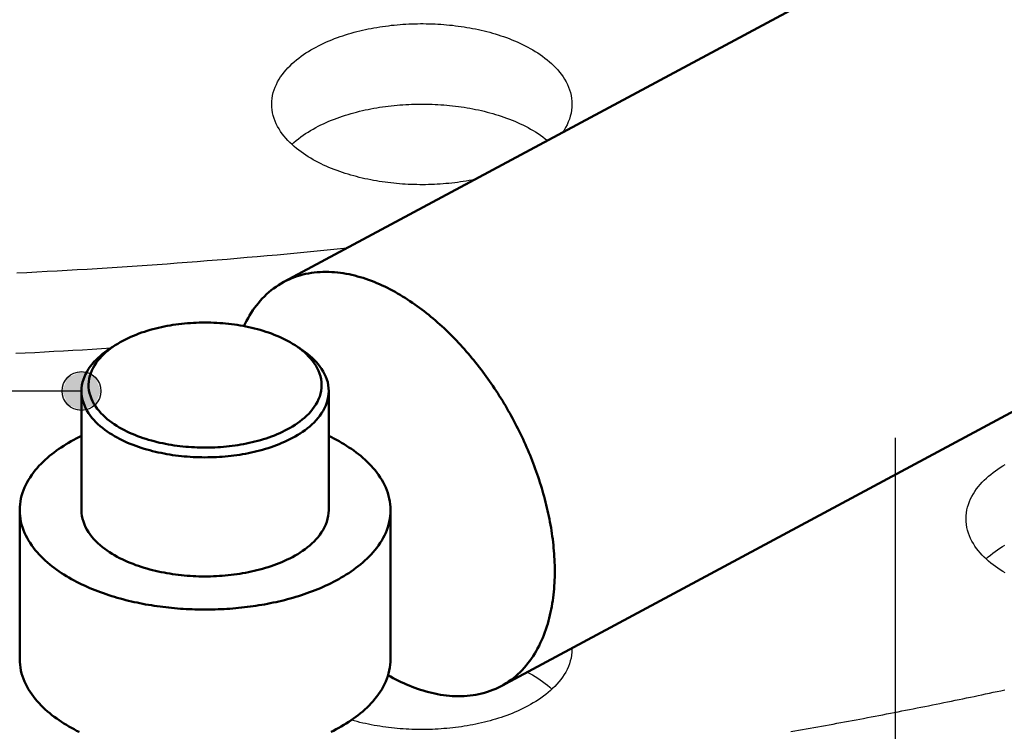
# Model space of a CAD drawing. Header units: millimetres. Extents: x 0 to 841, y 0 to 594.
# Tile 14 of 31: x 349 to 390, y 234 to 263. Entities that reach past the tile are written whole.
import ezdxf

# ---------------------------------------------------------------- set-up
doc = ezdxf.new("R2010")
doc.units = ezdxf.units.MM
doc.linetypes.add('EJE', pattern=[31, 20, -4, 3, -4])
for name, color, linetype, lineweight in [('ACH', 7, 'CONTINUOUS', 13), ('COTA', 7, 'CONTINUOUS', 25), ('EJE', 7, 'EJE', 25), ('FINA', 7, 'CONTINUOUS', 25), ('VIS', 7, 'CONTINUOUS', 50)]:
    doc.layers.add(name, color=color, linetype=linetype, lineweight=lineweight)

msp = doc.modelspace()

# ---------------------------------------------------------------- hatches: boundary and pattern name
at = {"layer": 'ACH'}
h = msp.add_hatch(color=7, dxfattribs=at)
h.dxf.hatch_style = 1
h.paths.add_polyline_path([(352.426, 247.832), (352.192, 248.397), (351.626, 248.632), (351.061, 248.397), (350.826, 247.832), (351.061, 247.266), (351.626, 247.032), (352.192, 247.266)])

# ---------------------------------------------------------------- linework, layer by layer
at = {"layer": 'COTA'}
msp.add_line((351.626, 247.832), (158.317, 247.832), dxfattribs=at)
msp.add_circle((351.626, 247.832), 0.8, dxfattribs=at)
at = {"layer": 'EJE'}
msp.add_line((385.219, 245.901), (385.219, 211.451), dxfattribs=at)
at = {"layer": 'FINA'}
for points in [[(359.981, 252.339), (394.528, 270.887)], [(359.483, 259.686), (359.487, 259.807), (359.499, 259.926), (359.519, 260.045), (359.547, 260.162), (359.581, 260.278), (359.623, 260.391), (359.672, 260.501), (359.726, 260.609), (359.785, 260.713), (359.85, 260.815), (359.92, 260.914), (359.993, 261.009), (360.071, 261.101), (360.152, 261.19), (360.236, 261.276), (360.324, 261.36), (360.413, 261.44), (360.506, 261.517), (360.6, 261.592), (360.697, 261.664), (360.795, 261.734), (360.895, 261.801), (360.997, 261.866), (361.1, 261.928), (361.205, 261.988), (361.31, 262.046), (361.417, 262.101), (361.525, 262.155), (361.634, 262.207), (361.744, 262.256), (361.854, 262.304), (361.966, 262.35), (362.078, 262.394), (362.191, 262.436), (362.304, 262.477), (362.419, 262.516), (362.533, 262.553), (362.648, 262.588), (362.764, 262.622), (362.88, 262.655), (362.996, 262.686), (363.113, 262.715), (363.231, 262.743), (363.348, 262.769), (363.466, 262.794), (363.584, 262.818), (363.703, 262.84), (363.821, 262.861), (363.94, 262.88), (364.06, 262.898), (364.179, 262.915), (364.298, 262.93), (364.418, 262.944), (364.538, 262.957), (364.658, 262.968), (364.778, 262.978), (364.898, 262.987), (365.018, 262.995), (365.139, 263.001), (365.259, 263.006), (365.38, 263.01), (365.5, 263.012), (365.621, 263.014), (365.741, 263.014), (365.862, 263.012), (365.982, 263.01), (366.103, 263.006), (366.223, 263.001), (366.343, 262.995), (366.464, 262.987), (366.584, 262.978), (366.704, 262.968), (366.824, 262.957), (366.944, 262.944), (367.063, 262.93), (367.183, 262.915), (367.302, 262.898), (367.421, 262.88), (367.54, 262.861), (367.659, 262.84), (367.778, 262.818), (367.896, 262.794), (368.014, 262.769), (368.131, 262.743), (368.249, 262.715), (368.365, 262.686), (368.482, 262.655), (368.598, 262.622), (368.714, 262.588), (368.829, 262.553), (368.943, 262.516), (369.057, 262.477), (369.171, 262.436), (369.284, 262.394), (369.396, 262.35), (369.507, 262.304), (369.618, 262.256), (369.728, 262.207), (369.837, 262.155), (369.945, 262.101), (370.052, 262.046), (370.157, 261.988), (370.262, 261.928), (370.365, 261.866), (370.467, 261.801), (370.567, 261.734), (370.665, 261.664), (370.762, 261.592), (370.856, 261.517), (370.949, 261.44), (371.038, 261.36), (371.126, 261.276), (371.21, 261.19), (371.291, 261.101), (371.368, 261.009), (371.442, 260.914), (371.512, 260.815), (371.576, 260.713), (371.636, 260.609), (371.69, 260.501), (371.739, 260.391), (371.78, 260.278), (371.815, 260.162), (371.843, 260.045), (371.863, 259.926), (371.875, 259.807), (371.879, 259.686)], [(367.865, 256.572), (367.747, 256.549), (367.629, 256.527), (367.511, 256.507), (367.392, 256.488), (367.273, 256.47), (367.154, 256.454), (367.035, 256.439), (366.916, 256.425), (366.796, 256.413), (366.677, 256.402), (366.557, 256.392), (366.437, 256.383), (366.317, 256.376), (366.197, 256.37), (366.077, 256.365), (365.957, 256.362), (365.837, 256.359), (365.717, 256.358), (365.597, 256.359), (365.477, 256.36), (365.357, 256.363), (365.236, 256.367), (365.116, 256.372), (364.997, 256.379), (364.877, 256.386), (364.757, 256.395), (364.637, 256.406), (364.518, 256.417), (364.398, 256.43), (364.279, 256.445), (364.16, 256.46), (364.041, 256.477), (363.922, 256.495), (363.804, 256.515), (363.685, 256.536), (363.567, 256.558), (363.449, 256.581), (363.332, 256.607), (363.215, 256.633), (363.098, 256.661), (362.981, 256.69), (362.865, 256.721), (362.75, 256.754), (362.634, 256.788), (362.52, 256.824), (362.406, 256.861), (362.292, 256.9), (362.179, 256.94), (362.066, 256.983), (361.955, 257.027), (361.844, 257.073), (361.733, 257.12), (361.624, 257.17), (361.516, 257.222), (361.408, 257.275), (361.302, 257.331), (361.196, 257.389), (361.092, 257.449), (360.99, 257.511), (360.888, 257.576), (360.789, 257.643), (360.691, 257.712), (360.594, 257.784), (360.5, 257.859), (360.408, 257.936), (360.319, 258.017), (360.232, 258.1), (360.148, 258.186), (360.068, 258.275), (359.991, 258.367), (359.917, 258.462), (359.848, 258.56), (359.784, 258.662), (359.724, 258.766), (359.67, 258.873), (359.622, 258.983), (359.581, 259.096), (359.546, 259.211), (359.519, 259.328), (359.499, 259.447), (359.487, 259.566), (359.483, 259.686)], [(360.31, 258.025), (360.4, 258.106), (360.492, 258.184), (360.587, 258.26), (360.683, 258.332), (360.782, 258.402), (360.882, 258.47), (360.984, 258.535), (361.087, 258.598), (361.192, 258.659), (361.297, 258.717), (361.405, 258.773), (361.513, 258.827), (361.622, 258.879), (361.732, 258.929), (361.843, 258.977), (361.954, 259.023), (362.067, 259.068), (362.18, 259.11), (362.294, 259.151), (362.408, 259.19), (362.523, 259.228), (362.639, 259.263), (362.755, 259.298), (362.871, 259.33), (362.988, 259.361), (363.105, 259.391), (363.223, 259.419), (363.341, 259.446), (363.459, 259.471), (363.577, 259.494), (363.696, 259.517), (363.815, 259.538), (363.935, 259.557), (364.054, 259.575), (364.174, 259.592), (364.294, 259.607), (364.414, 259.622), (364.534, 259.634), (364.654, 259.646), (364.775, 259.656), (364.895, 259.665), (365.016, 259.673), (365.137, 259.679), (365.258, 259.684), (365.378, 259.688), (365.499, 259.69), (365.62, 259.692), (365.741, 259.692), (365.862, 259.69), (365.983, 259.688), (366.104, 259.684), (366.224, 259.679), (366.345, 259.673), (366.466, 259.665), (366.586, 259.656), (366.707, 259.646), (366.827, 259.634), (366.947, 259.622), (367.067, 259.608), (367.187, 259.592), (367.307, 259.575), (367.427, 259.557), (367.546, 259.538), (367.665, 259.517), (367.784, 259.494), (367.902, 259.471), (368.021, 259.446), (368.139, 259.419), (368.256, 259.391), (368.373, 259.362), (368.49, 259.33), (368.607, 259.298), (368.723, 259.264), (368.838, 259.228), (368.953, 259.19), (369.067, 259.151), (369.181, 259.11), (369.294, 259.068), (369.407, 259.024), (369.518, 258.977), (369.629, 258.929), (369.739, 258.879), (369.849, 258.827), (369.957, 258.773), (370.064, 258.717), (370.17, 258.659), (370.274, 258.598), (370.378, 258.536), (370.48, 258.47), (370.58, 258.403), (370.678, 258.333), (370.775, 258.26), (370.869, 258.185)], [(371.879, 259.686), (371.875, 259.56), (371.862, 259.435), (371.84, 259.311), (371.81, 259.189), (371.772, 259.069), (371.726, 258.952), (371.674, 258.837), (371.616, 258.726), (371.551, 258.618), (371.482, 258.513)], [(368.949, 235.635), (403.496, 254.183)], [(348.961, 252.713), (349.374, 252.734), (349.788, 252.756), (350.202, 252.778), (350.616, 252.801), (351.03, 252.824), (351.443, 252.849), (351.857, 252.873), (352.271, 252.899), (352.684, 252.925), (353.098, 252.951), (353.511, 252.979), (353.925, 253.007), (354.338, 253.035), (354.751, 253.064), (355.165, 253.094), (355.578, 253.125), (355.991, 253.156), (356.404, 253.188), (356.818, 253.22), (357.231, 253.253), (357.644, 253.287), (358.057, 253.321), (358.47, 253.357), (358.882, 253.392), (359.295, 253.429), (359.708, 253.465), (360.121, 253.503), (360.533, 253.541), (360.946, 253.58), (361.358, 253.62), (361.771, 253.66), (362.183, 253.701), (362.596, 253.743)], [(371.168, 240.388), (371.167, 240.508), (371.165, 240.628), (371.161, 240.749), (371.156, 240.869), (371.15, 240.989), (371.142, 241.109), (371.133, 241.229), (371.122, 241.349), (371.11, 241.468), (371.097, 241.588), (371.083, 241.707), (371.067, 241.827), (371.05, 241.946), (371.032, 242.065), (371.013, 242.184), (370.992, 242.302), (370.971, 242.42), (370.948, 242.539), (370.924, 242.657), (370.899, 242.774), (370.873, 242.892), (370.846, 243.009), (370.818, 243.126), (370.789, 243.243), (370.759, 243.359), (370.728, 243.475), (370.696, 243.591), (370.662, 243.707), (370.628, 243.822), (370.593, 243.937), (370.557, 244.052), (370.52, 244.166), (370.482, 244.281), (370.443, 244.394), (370.403, 244.508), (370.363, 244.621), (370.321, 244.734), (370.279, 244.847), (370.235, 244.959), (370.191, 245.071), (370.146, 245.182), (370.1, 245.293), (370.053, 245.404), (370.005, 245.514), (369.957, 245.625), (369.907, 245.734), (369.857, 245.843), (369.806, 245.952), (369.754, 246.061), (369.701, 246.169), (369.647, 246.277), (369.593, 246.384), (369.538, 246.491), (369.482, 246.597), (369.425, 246.703), (369.367, 246.809), (369.309, 246.914), (369.25, 247.019), (369.19, 247.123), (369.129, 247.227), (369.067, 247.33), (369.005, 247.433), (368.942, 247.536), (368.878, 247.637), (368.813, 247.739), (368.748, 247.84), (368.681, 247.94), (368.614, 248.04), (368.547, 248.139), (368.478, 248.238), (368.409, 248.336), (368.338, 248.434), (368.267, 248.531), (368.196, 248.628), (368.123, 248.724), (368.05, 248.819), (367.976, 248.914), (367.901, 249.009), (367.826, 249.102), (367.749, 249.195), (367.672, 249.287), (367.594, 249.379), (367.516, 249.47), (367.436, 249.56), (367.356, 249.65), (367.275, 249.739), (367.193, 249.827), (367.111, 249.915), (367.027, 250.001), (366.943, 250.087), (366.858, 250.172), (366.772, 250.257), (366.686, 250.34), (366.598, 250.423), (366.51, 250.505), (366.421, 250.586), (366.331, 250.666), (366.241, 250.745), (366.149, 250.823), (366.057, 250.901), (365.964, 250.977), (365.87, 251.052), (365.776, 251.126), (365.68, 251.199), (365.584, 251.271), (365.487, 251.342), (365.389, 251.412), (365.29, 251.481), (365.19, 251.548), (365.089, 251.614), (364.988, 251.679), (364.886, 251.742), (364.783, 251.805), (364.679, 251.865), (364.574, 251.924), (364.469, 251.982), (364.362, 252.038), (364.255, 252.093), (364.147, 252.146), (364.038, 252.197), (363.929, 252.247), (363.818, 252.294), (363.707, 252.34), (363.595, 252.384), (363.482, 252.425), (363.369, 252.465), (363.254, 252.503), (363.139, 252.538), (363.024, 252.571), (362.907, 252.602), (362.79, 252.63), (362.673, 252.655), (362.555, 252.678), (362.436, 252.698), (362.317, 252.716), (362.198, 252.73), (362.078, 252.742), (361.958, 252.75), (361.838, 252.755), (361.717, 252.757), (361.597, 252.755), (361.477, 252.75), (361.357, 252.741), (361.237, 252.729), (361.118, 252.713), (360.999, 252.693), (360.881, 252.669), (360.764, 252.642), (360.648, 252.61), (360.533, 252.575), (360.42, 252.535), (360.307, 252.492), (360.197, 252.445), (360.088, 252.394), (359.981, 252.339)], [(359.981, 252.339), (359.872, 252.278), (359.765, 252.212), (359.661, 252.143), (359.559, 252.07), (359.46, 251.994), (359.364, 251.914), (359.271, 251.831), (359.181, 251.744), (359.093, 251.655), (359.009, 251.562), (358.928, 251.467), (358.85, 251.369), (358.775, 251.269), (358.703, 251.167), (358.634, 251.062), (358.569, 250.956), (358.506, 250.848), (358.446, 250.738), (358.389, 250.627), (358.335, 250.514)], [(360.443, 249.722), (360.34, 249.787), (360.236, 249.848), (360.13, 249.907), (360.022, 249.963), (359.913, 250.016), (359.803, 250.067), (359.692, 250.115), (359.58, 250.16), (359.466, 250.204), (359.352, 250.245), (359.238, 250.283), (359.122, 250.32), (359.006, 250.355), (358.889, 250.387), (358.772, 250.418), (358.654, 250.446), (358.536, 250.473), (358.417, 250.498), (358.298, 250.521), (358.179, 250.542), (358.059, 250.561), (357.939, 250.579), (357.819, 250.595), (357.699, 250.609), (357.578, 250.621), (357.457, 250.632), (357.336, 250.641), (357.215, 250.649), (357.094, 250.654), (356.973, 250.658), (356.852, 250.661), (356.731, 250.662), (356.609, 250.661), (356.488, 250.658), (356.367, 250.654), (356.246, 250.649), (356.125, 250.641), (356.004, 250.632), (355.883, 250.621), (355.763, 250.609), (355.642, 250.595), (355.522, 250.579), (355.402, 250.561), (355.283, 250.542), (355.163, 250.521), (355.044, 250.498), (354.926, 250.473), (354.807, 250.446), (354.69, 250.418), (354.572, 250.387), (354.455, 250.355), (354.339, 250.32), (354.224, 250.283), (354.109, 250.245), (353.995, 250.204), (353.882, 250.16), (353.769, 250.115), (353.658, 250.067), (353.548, 250.016), (353.439, 249.963), (353.331, 249.907), (353.225, 249.848), (353.121, 249.787), (353.018, 249.722)], [(353.018, 249.722), (352.919, 249.655), (352.821, 249.585), (352.727, 249.511), (352.634, 249.434), (352.546, 249.354), (352.46, 249.269), (352.379, 249.181), (352.302, 249.089), (352.23, 248.993), (352.164, 248.893), (352.104, 248.789), (352.051, 248.681), (352.006, 248.57), (351.97, 248.455), (351.942, 248.338), (351.925, 248.22), (351.918, 248.1), (351.921, 247.98), (351.935, 247.861), (351.958, 247.743), (351.992, 247.628), (352.033, 247.515), (352.083, 247.406), (352.141, 247.3), (352.205, 247.199), (352.275, 247.101), (352.35, 247.008), (352.43, 246.918), (352.514, 246.832), (352.601, 246.75), (352.692, 246.672), (352.786, 246.597), (352.883, 246.526), (352.981, 246.458), (353.082, 246.393), (353.185, 246.33), (353.289, 246.271), (353.395, 246.215), (353.503, 246.161), (353.611, 246.11), (353.721, 246.061), (353.832, 246.015), (353.944, 245.971), (354.056, 245.929), (354.17, 245.89), (354.284, 245.853), (354.398, 245.817), (354.514, 245.784), (354.63, 245.753), (354.746, 245.724), (354.863, 245.696), (354.98, 245.671), (355.098, 245.647), (355.216, 245.625), (355.334, 245.605), (355.453, 245.586), (355.572, 245.57), (355.691, 245.555), (355.81, 245.541), (355.93, 245.53), (356.049, 245.52), (356.169, 245.511), (356.289, 245.505), (356.409, 245.5), (356.529, 245.496), (356.649, 245.494), (356.769, 245.494), (356.889, 245.495), (357.009, 245.498), (357.129, 245.503), (357.249, 245.509), (357.369, 245.517), (357.488, 245.526), (357.608, 245.537), (357.727, 245.55), (357.846, 245.564), (357.965, 245.58), (358.084, 245.598), (358.203, 245.618), (358.321, 245.639), (358.439, 245.662), (358.556, 245.687), (358.673, 245.714), (358.79, 245.742), (358.906, 245.773), (359.021, 245.805), (359.136, 245.84), (359.251, 245.876), (359.364, 245.915), (359.477, 245.956), (359.589, 245.999), (359.7, 246.044), (359.81, 246.092), (359.919, 246.142), (360.027, 246.195), (360.134, 246.251)], [(353.018, 249.722), (352.793, 249.576)], [(352.91, 249.649), (352.89, 249.637), (352.871, 249.625), (352.851, 249.613), (352.832, 249.601), (352.813, 249.588), (352.793, 249.576)], [(360.134, 246.251), (360.24, 246.309), (360.344, 246.371), (360.447, 246.436), (360.547, 246.504), (360.645, 246.575), (360.741, 246.649), (360.834, 246.727), (360.923, 246.809), (361.009, 246.894), (361.091, 246.984), (361.168, 247.077), (361.24, 247.175), (361.306, 247.276), (361.366, 247.382), (361.418, 247.491), (361.462, 247.604), (361.497, 247.72), (361.523, 247.839), (361.538, 247.959), (361.543, 248.08), (361.538, 248.201), (361.522, 248.321), (361.496, 248.439), (361.46, 248.555), (361.416, 248.668), (361.364, 248.777), (361.304, 248.883), (361.238, 248.984), (361.165, 249.082), (361.088, 249.175), (361.006, 249.264), (360.92, 249.35), (360.83, 249.431), (360.738, 249.509), (360.642, 249.583), (360.544, 249.654), (360.443, 249.722)], [(360.443, 249.722), (360.668, 249.576)], [(360.668, 249.576), (360.649, 249.588), (360.629, 249.601), (360.61, 249.613), (360.591, 249.625), (360.571, 249.637), (360.551, 249.649)], [(348.909, 249.389), (349.303, 249.409), (349.698, 249.429), (350.092, 249.45), (350.486, 249.472), (350.881, 249.494), (351.275, 249.517), (351.669, 249.54), (352.063, 249.564), (352.457, 249.588), (352.851, 249.613)], [(352.793, 249.576), (352.692, 249.508), (352.594, 249.437), (352.497, 249.363), (352.404, 249.285), (352.313, 249.205), (352.226, 249.12), (352.142, 249.032), (352.062, 248.94), (351.987, 248.844), (351.918, 248.745), (351.854, 248.641), (351.797, 248.534), (351.747, 248.423), (351.704, 248.309), (351.671, 248.193), (351.646, 248.074), (351.631, 247.953), (351.626, 247.832)], [(361.835, 247.832), (361.83, 247.953), (361.815, 248.074), (361.791, 248.193), (361.757, 248.309), (361.715, 248.423), (361.665, 248.534), (361.607, 248.641), (361.543, 248.745), (361.474, 248.844), (361.399, 248.94), (361.319, 249.032), (361.236, 249.12), (361.148, 249.205), (361.058, 249.285), (360.964, 249.363), (360.868, 249.437), (360.769, 249.508), (360.668, 249.576)], [(351.626, 247.832), (351.631, 247.711), (351.646, 247.591), (351.67, 247.472), (351.704, 247.356), (351.745, 247.243), (351.795, 247.133), (351.852, 247.026), (351.915, 246.923), (351.984, 246.824), (352.058, 246.728), (352.137, 246.637), (352.22, 246.549), (352.307, 246.464), (352.397, 246.384), (352.49, 246.306), (352.585, 246.232), (352.683, 246.162), (352.784, 246.094), (352.886, 246.029), (352.99, 245.967), (353.095, 245.908), (353.202, 245.851), (353.31, 245.798), (353.419, 245.746), (353.53, 245.697), (353.641, 245.65), (353.754, 245.605), (353.867, 245.563), (353.981, 245.523), (354.096, 245.484), (354.211, 245.448), (354.327, 245.414), (354.443, 245.382), (354.56, 245.351), (354.678, 245.322), (354.796, 245.296), (354.914, 245.271), (355.033, 245.247), (355.152, 245.226), (355.271, 245.206), (355.39, 245.187), (355.51, 245.171), (355.63, 245.156), (355.75, 245.142), (355.871, 245.13), (355.991, 245.12), (356.112, 245.111), (356.232, 245.104), (356.353, 245.099), (356.474, 245.095), (356.595, 245.092), (356.716, 245.091), (356.837, 245.092), (356.957, 245.094), (357.078, 245.097), (357.199, 245.103), (357.32, 245.109), (357.44, 245.118), (357.561, 245.128), (357.681, 245.139), (357.802, 245.152), (357.922, 245.167), (358.041, 245.183), (358.161, 245.201), (358.28, 245.22), (358.399, 245.242), (358.518, 245.265), (358.636, 245.289), (358.754, 245.316), (358.872, 245.344), (358.989, 245.374), (359.106, 245.406), (359.222, 245.44), (359.337, 245.475), (359.452, 245.513), (359.566, 245.553), (359.68, 245.595), (359.792, 245.639), (359.904, 245.685), (360.015, 245.734), (360.124, 245.785), (360.233, 245.838), (360.34, 245.894)], [(351.626, 247.832), (351.626, 242.91)], [(360.34, 245.894), (360.447, 245.953), (360.553, 246.015), (360.656, 246.08), (360.758, 246.148), (360.858, 246.219), (360.955, 246.293), (361.049, 246.371), (361.141, 246.452), (361.229, 246.537), (361.314, 246.625), (361.394, 246.717), (361.47, 246.813), (361.54, 246.913), (361.605, 247.017), (361.662, 247.125), (361.713, 247.236), (361.756, 247.351), (361.79, 247.468), (361.815, 247.588), (361.83, 247.709), (361.835, 247.832)], [(361.835, 247.832), (361.835, 242.91)], [(351.626, 245.974), (351.518, 245.921), (351.411, 245.867), (351.305, 245.811), (351.2, 245.753), (351.096, 245.693), (350.993, 245.632), (350.891, 245.569), (350.79, 245.504), (350.691, 245.436), (350.592, 245.367), (350.496, 245.296), (350.401, 245.223), (350.307, 245.147), (350.216, 245.07), (350.126, 244.99), (350.039, 244.908), (349.954, 244.823), (349.871, 244.736), (349.791, 244.647), (349.714, 244.555), (349.64, 244.461), (349.569, 244.364), (349.501, 244.264), (349.438, 244.162), (349.379, 244.058), (349.324, 243.951), (349.274, 243.842), (349.228, 243.731), (349.188, 243.618), (349.154, 243.503), (349.126, 243.386), (349.103, 243.269), (349.087, 243.15), (349.077, 243.03), (349.074, 242.91)], [(364.387, 242.91), (364.384, 243.03), (364.374, 243.15), (364.358, 243.269), (364.336, 243.386), (364.307, 243.503), (364.273, 243.618), (364.233, 243.731), (364.188, 243.842), (364.138, 243.951), (364.083, 244.058), (364.023, 244.162), (363.96, 244.264), (363.893, 244.364), (363.822, 244.461), (363.748, 244.555), (363.67, 244.647), (363.59, 244.736), (363.508, 244.823), (363.422, 244.908), (363.335, 244.99), (363.245, 245.07), (363.154, 245.147), (363.061, 245.223), (362.965, 245.296), (362.869, 245.367), (362.771, 245.436), (362.671, 245.504), (362.57, 245.569), (362.468, 245.632), (362.365, 245.693), (362.261, 245.753), (362.156, 245.811), (362.05, 245.867), (361.943, 245.921), (361.835, 245.974)], [(388.15, 242.556), (388.154, 242.676), (388.166, 242.796), (388.186, 242.915), (388.214, 243.032), (388.249, 243.147), (388.291, 243.26), (388.339, 243.371), (388.393, 243.479), (388.453, 243.583), (388.518, 243.685), (388.587, 243.783), (388.661, 243.879), (388.739, 243.971), (388.82, 244.06), (388.904, 244.146), (388.991, 244.229), (389.081, 244.31), (389.173, 244.387), (389.268, 244.462), (389.364, 244.534), (389.463, 244.604), (389.563, 244.671), (389.665, 244.735), (389.768, 244.798)], [(349.074, 242.91), (349.077, 242.79), (349.087, 242.67), (349.103, 242.55), (349.126, 242.432), (349.155, 242.315), (349.189, 242.2), (349.229, 242.086), (349.275, 241.975), (349.325, 241.866), (349.381, 241.759), (349.44, 241.654), (349.504, 241.552), (349.572, 241.452), (349.643, 241.355), (349.717, 241.261), (349.795, 241.169), (349.876, 241.079), (349.959, 240.992), (350.044, 240.907), (350.132, 240.825), (350.222, 240.745), (350.314, 240.667), (350.408, 240.592), (350.504, 240.518), (350.601, 240.447), (350.699, 240.378), (350.799, 240.311), (350.9, 240.245), (351.003, 240.182), (351.106, 240.121), (351.211, 240.061), (351.317, 240.003), (351.423, 239.947), (351.531, 239.893), (351.639, 239.84), (351.748, 239.789), (351.858, 239.739), (351.968, 239.691), (352.079, 239.645), (352.191, 239.6), (352.303, 239.556), (352.416, 239.514), (352.529, 239.473), (352.643, 239.434), (352.757, 239.396), (352.872, 239.359), (352.987, 239.324), (353.103, 239.29), (353.219, 239.257), (353.335, 239.226), (353.451, 239.195), (353.568, 239.166), (353.685, 239.138), (353.803, 239.112), (353.92, 239.086), (354.038, 239.062), (354.157, 239.039), (354.275, 239.016), (354.393, 238.995), (354.512, 238.976), (354.631, 238.957), (354.75, 238.939), (354.87, 238.923), (354.989, 238.907), (355.109, 238.893), (355.228, 238.879), (355.348, 238.867), (355.468, 238.856), (355.588, 238.845), (355.708, 238.836), (355.828, 238.828), (355.948, 238.821), (356.069, 238.815), (356.189, 238.81), (356.309, 238.806), (356.43, 238.802), (356.55, 238.8), (356.67, 238.799), (356.791, 238.799), (356.911, 238.8), (357.032, 238.802), (357.152, 238.806), (357.272, 238.81), (357.393, 238.815), (357.513, 238.821), (357.633, 238.828), (357.753, 238.836), (357.873, 238.845), (357.993, 238.856), (358.113, 238.867), (358.233, 238.879), (358.353, 238.893), (358.472, 238.907), (358.592, 238.923), (358.711, 238.939), (358.83, 238.957), (358.949, 238.976), (359.068, 238.995), (359.186, 239.016), (359.305, 239.039), (359.423, 239.062), (359.541, 239.086), (359.659, 239.112), (359.776, 239.138), (359.893, 239.166), (360.01, 239.195), (360.127, 239.226), (360.243, 239.257), (360.359, 239.29), (360.474, 239.324), (360.589, 239.359), (360.704, 239.396), (360.818, 239.434), (360.932, 239.473), (361.045, 239.514), (361.158, 239.556), (361.27, 239.6), (361.382, 239.645), (361.493, 239.691), (361.604, 239.739), (361.713, 239.789), (361.822, 239.84), (361.931, 239.893), (362.038, 239.947), (362.145, 240.003)], [(349.074, 242.91), (349.074, 236.758)], [(360.34, 240.972), (360.233, 240.916), (360.124, 240.863), (360.015, 240.812), (359.904, 240.764), (359.792, 240.717), (359.68, 240.673), (359.566, 240.631), (359.452, 240.592), (359.337, 240.554), (359.222, 240.518), (359.106, 240.484), (358.989, 240.452), (358.872, 240.422), (358.754, 240.394), (358.636, 240.368), (358.518, 240.343), (358.399, 240.32), (358.28, 240.299), (358.161, 240.279), (358.041, 240.261), (357.922, 240.245), (357.802, 240.231), (357.681, 240.218), (357.561, 240.206), (357.44, 240.196), (357.32, 240.188), (357.199, 240.181), (357.078, 240.176), (356.957, 240.172), (356.837, 240.17), (356.716, 240.17), (356.595, 240.171), (356.474, 240.173), (356.353, 240.177), (356.232, 240.183), (356.112, 240.19), (355.991, 240.198), (355.871, 240.209), (355.75, 240.221), (355.63, 240.234), (355.51, 240.249), (355.39, 240.266), (355.271, 240.284), (355.152, 240.304), (355.033, 240.326), (354.914, 240.349), (354.796, 240.374), (354.678, 240.401), (354.56, 240.43), (354.443, 240.46), (354.327, 240.492), (354.211, 240.527), (354.096, 240.563), (353.981, 240.601), (353.867, 240.641), (353.754, 240.684), (353.641, 240.728), (353.53, 240.775), (353.419, 240.824), (353.31, 240.876), (353.202, 240.93), (353.095, 240.986), (352.99, 241.046), (352.886, 241.108), (352.784, 241.172), (352.683, 241.24), (352.585, 241.311), (352.49, 241.385), (352.397, 241.462), (352.307, 241.543), (352.22, 241.627), (352.137, 241.715), (352.058, 241.807), (351.984, 241.902), (351.915, 242.001), (351.852, 242.104), (351.795, 242.211), (351.745, 242.321), (351.704, 242.435), (351.67, 242.551), (351.646, 242.669), (351.631, 242.789), (351.626, 242.91)], [(361.835, 242.91), (361.83, 242.788), (361.815, 242.667), (361.79, 242.547), (361.756, 242.429), (361.713, 242.315), (361.662, 242.203), (361.605, 242.096), (361.54, 241.992), (361.47, 241.892), (361.394, 241.796), (361.314, 241.703), (361.229, 241.615), (361.141, 241.53), (361.049, 241.449), (360.955, 241.372), (360.858, 241.297), (360.758, 241.226), (360.656, 241.158), (360.553, 241.093), (360.447, 241.031), (360.34, 240.972)], [(362.145, 240.003), (362.25, 240.061), (362.355, 240.121), (362.459, 240.182), (362.561, 240.245), (362.662, 240.311), (362.762, 240.378), (362.861, 240.447), (362.958, 240.518), (363.053, 240.592), (363.147, 240.667), (363.239, 240.745), (363.329, 240.825), (363.417, 240.907), (363.503, 240.992), (363.586, 241.079), (363.666, 241.169), (363.744, 241.261), (363.818, 241.355), (363.89, 241.452), (363.957, 241.552), (364.021, 241.654), (364.081, 241.759), (364.136, 241.866), (364.187, 241.975), (364.232, 242.086), (364.272, 242.2), (364.307, 242.315), (364.335, 242.432), (364.358, 242.55), (364.374, 242.67), (364.384, 242.79), (364.387, 242.91)], [(364.387, 242.91), (364.387, 236.758)], [(389.771, 240.312), (389.667, 240.375), (389.565, 240.439), (389.465, 240.506), (389.366, 240.576), (389.27, 240.648), (389.175, 240.723), (389.083, 240.8), (388.993, 240.881), (388.905, 240.964), (388.821, 241.05), (388.74, 241.139), (388.662, 241.232), (388.588, 241.327), (388.519, 241.426), (388.454, 241.527), (388.394, 241.632), (388.339, 241.74), (388.291, 241.85), (388.249, 241.963), (388.214, 242.079), (388.187, 242.196), (388.166, 242.315), (388.154, 242.435), (388.15, 242.556)], [(388.978, 240.895), (389.067, 240.976), (389.16, 241.054), (389.254, 241.129), (389.351, 241.202), (389.449, 241.272), (389.549, 241.34), (389.651, 241.405), (389.754, 241.468)], [(368.949, 235.635), (369.056, 235.695), (369.16, 235.758), (369.263, 235.826), (369.362, 235.897), (369.459, 235.971), (369.554, 236.049), (369.646, 236.13), (369.734, 236.214), (369.82, 236.301), (369.903, 236.391), (369.983, 236.484), (370.061, 236.579), (370.135, 236.676), (370.206, 236.776), (370.274, 236.878), (370.34, 236.981), (370.402, 237.086), (370.462, 237.193), (370.518, 237.302), (370.572, 237.411), (370.624, 237.523), (370.672, 237.635), (370.718, 237.748), (370.761, 237.863), (370.802, 237.978), (370.841, 238.095), (370.877, 238.212), (370.91, 238.329), (370.942, 238.448), (370.971, 238.566), (370.997, 238.686), (371.022, 238.806), (371.045, 238.926), (371.065, 239.047), (371.084, 239.168), (371.1, 239.289), (371.115, 239.411), (371.128, 239.532), (371.139, 239.654), (371.148, 239.776), (371.155, 239.898), (371.161, 240.021), (371.165, 240.143), (371.167, 240.265), (371.168, 240.388)], [(371.879, 237.17), (371.875, 237.045), (371.862, 236.921), (371.84, 236.798), (371.811, 236.677), (371.773, 236.558), (371.729, 236.442), (371.677, 236.328), (371.62, 236.217), (371.556, 236.11), (371.487, 236.006), (371.414, 235.905), (371.336, 235.808), (371.254, 235.714), (371.168, 235.623), (371.08, 235.535), (370.988, 235.451), (370.893, 235.369), (370.796, 235.291), (370.697, 235.215), (370.596, 235.142), (370.492, 235.072), (370.388, 235.005), (370.281, 234.94), (370.173, 234.877), (370.064, 234.817)], [(371.879, 237.208), (371.879, 237.201), (371.879, 237.195), (371.879, 237.189), (371.879, 237.183), (371.879, 237.176), (371.879, 237.17)], [(349.074, 236.758), (349.077, 236.638), (349.087, 236.518), (349.103, 236.399), (349.126, 236.28), (349.155, 236.163), (349.189, 236.048), (349.229, 235.934), (349.275, 235.823), (349.325, 235.714), (349.381, 235.607), (349.44, 235.502), (349.504, 235.4), (349.572, 235.3), (349.643, 235.203), (349.717, 235.109), (349.795, 235.017), (349.876, 234.927), (349.959, 234.84), (350.044, 234.755), (350.132, 234.673), (350.222, 234.593), (350.314, 234.515), (350.408, 234.44), (350.504, 234.366), (350.601, 234.295), (350.699, 234.226), (350.799, 234.159), (350.9, 234.094), (351.003, 234.03), (351.106, 233.969), (351.211, 233.909), (351.317, 233.851), (351.423, 233.795), (351.531, 233.741)], [(362.145, 233.851), (362.25, 233.909), (362.355, 233.969), (362.459, 234.03), (362.561, 234.094), (362.662, 234.159), (362.762, 234.226), (362.861, 234.295), (362.958, 234.366), (363.053, 234.44), (363.147, 234.515), (363.239, 234.593), (363.329, 234.673), (363.417, 234.755), (363.503, 234.84), (363.586, 234.927), (363.666, 235.017), (363.744, 235.109), (363.818, 235.203), (363.89, 235.3), (363.957, 235.4), (364.021, 235.502), (364.081, 235.607), (364.136, 235.714), (364.187, 235.823), (364.232, 235.934), (364.272, 236.048), (364.307, 236.163), (364.335, 236.28), (364.358, 236.399), (364.374, 236.518), (364.384, 236.638), (364.387, 236.758)], [(370.034, 236.217), (370.143, 236.158), (370.251, 236.096), (370.358, 236.032), (370.463, 235.965), (370.566, 235.896), (370.668, 235.824), (370.767, 235.75), (370.865, 235.673), (370.96, 235.592), (371.052, 235.509)], [(364.285, 236.089), (364.392, 236.029), (364.499, 235.971), (364.608, 235.914), (364.717, 235.859), (364.827, 235.806), (364.938, 235.755), (365.05, 235.705), (365.163, 235.658), (365.277, 235.612), (365.391, 235.569), (365.506, 235.527), (365.622, 235.488), (365.738, 235.451), (365.856, 235.417), (365.974, 235.384), (366.092, 235.355), (366.212, 235.328), (366.332, 235.303), (366.452, 235.282), (366.573, 235.263), (366.694, 235.248), (366.816, 235.235), (366.938, 235.226), (367.06, 235.22), (367.182, 235.217), (367.305, 235.218), (367.427, 235.222), (367.549, 235.23), (367.671, 235.242), (367.792, 235.258), (367.913, 235.277), (368.033, 235.301), (368.152, 235.328), (368.27, 235.36), (368.387, 235.395), (368.503, 235.435), (368.617, 235.479), (368.73, 235.527), (368.84, 235.579), (368.949, 235.635)], [(380.921, 233.758), (381.079, 233.785), (381.237, 233.813), (381.396, 233.842), (381.554, 233.87), (381.712, 233.898), (381.87, 233.926), (382.028, 233.955), (382.186, 233.984), (382.344, 234.012), (382.502, 234.041), (382.66, 234.07), (382.817, 234.099), (382.975, 234.128), (383.133, 234.157), (383.291, 234.187), (383.449, 234.216), (383.607, 234.246), (383.765, 234.275), (383.922, 234.305), (384.08, 234.335), (384.238, 234.365), (384.396, 234.395), (384.553, 234.425), (384.711, 234.456), (384.869, 234.486), (385.026, 234.516), (385.184, 234.547), (385.342, 234.578), (385.499, 234.609), (385.657, 234.64), (385.814, 234.671), (385.972, 234.702), (386.129, 234.733), (386.287, 234.764), (386.444, 234.796), (386.602, 234.827), (386.759, 234.859), (386.916, 234.891), (387.074, 234.923), (387.231, 234.955), (387.388, 234.987), (387.546, 235.019), (387.703, 235.051), (387.86, 235.084), (388.018, 235.116), (388.175, 235.149), (388.332, 235.182), (388.489, 235.214), (388.646, 235.247), (388.803, 235.28), (388.96, 235.314), (389.118, 235.347), (389.275, 235.38), (389.432, 235.414), (389.589, 235.447), (389.746, 235.481)], [(370.064, 234.817), (369.957, 234.761), (369.849, 234.707), (369.74, 234.655), (369.63, 234.605), (369.52, 234.557), (369.408, 234.511), (369.296, 234.467), (369.183, 234.424), (369.07, 234.384), (368.955, 234.345), (368.841, 234.307), (368.726, 234.271), (368.61, 234.237), (368.494, 234.205), (368.377, 234.174), (368.26, 234.144), (368.143, 234.116), (368.025, 234.089), (367.907, 234.064), (367.789, 234.041), (367.671, 234.018), (367.552, 233.997), (367.433, 233.978), (367.313, 233.96), (367.194, 233.943), (367.074, 233.927), (366.955, 233.913), (366.835, 233.9), (366.715, 233.889), (366.594, 233.879), (366.474, 233.87), (366.354, 233.862), (366.233, 233.856), (366.113, 233.85), (365.992, 233.846), (365.872, 233.844), (365.751, 233.842), (365.63, 233.842), (365.51, 233.844), (365.389, 233.846), (365.269, 233.85), (365.148, 233.855), (365.028, 233.861), (364.907, 233.868), (364.787, 233.877), (364.667, 233.887), (364.547, 233.898), (364.427, 233.911), (364.307, 233.925), (364.187, 233.94), (364.068, 233.957), (363.949, 233.975), (363.829, 233.994), (363.711, 234.015), (363.592, 234.037), (363.474, 234.06), (363.356, 234.085), (363.238, 234.112), (363.121, 234.139), (363.004, 234.169), (362.887, 234.2), (362.771, 234.232)], [(361.931, 233.741), (362.038, 233.795), (362.145, 233.851)]]:
    msp.add_lwpolyline(points, dxfattribs=at)
at = {"layer": 'VIS'}
for points in [[(359.981, 252.339), (394.528, 270.887)], [(368.949, 235.635), (403.496, 254.183)], [(371.168, 240.388), (371.167, 240.508), (371.165, 240.628), (371.161, 240.749), (371.156, 240.869), (371.15, 240.989), (371.142, 241.109), (371.133, 241.229), (371.122, 241.349), (371.11, 241.468), (371.097, 241.588), (371.083, 241.707), (371.067, 241.827), (371.05, 241.946), (371.032, 242.065), (371.013, 242.184), (370.992, 242.302), (370.971, 242.42), (370.948, 242.539), (370.924, 242.657), (370.899, 242.774), (370.873, 242.892), (370.846, 243.009), (370.818, 243.126), (370.789, 243.243), (370.759, 243.359), (370.728, 243.475), (370.696, 243.591), (370.662, 243.707), (370.628, 243.822), (370.593, 243.937), (370.557, 244.052), (370.52, 244.166), (370.482, 244.281), (370.443, 244.394), (370.403, 244.508), (370.363, 244.621), (370.321, 244.734), (370.279, 244.847), (370.235, 244.959), (370.191, 245.071), (370.146, 245.182), (370.1, 245.293), (370.053, 245.404), (370.005, 245.514), (369.957, 245.625), (369.907, 245.734), (369.857, 245.843), (369.806, 245.952), (369.754, 246.061), (369.701, 246.169), (369.647, 246.277), (369.593, 246.384), (369.538, 246.491), (369.482, 246.597), (369.425, 246.703), (369.367, 246.809), (369.309, 246.914), (369.25, 247.019), (369.19, 247.123), (369.129, 247.227), (369.067, 247.33), (369.005, 247.433), (368.942, 247.536), (368.878, 247.637), (368.813, 247.739), (368.748, 247.84), (368.681, 247.94), (368.614, 248.04), (368.547, 248.139), (368.478, 248.238), (368.409, 248.336), (368.338, 248.434), (368.267, 248.531), (368.196, 248.628), (368.123, 248.724), (368.05, 248.819), (367.976, 248.914), (367.901, 249.009), (367.826, 249.102), (367.749, 249.195), (367.672, 249.287), (367.594, 249.379), (367.516, 249.47), (367.436, 249.56), (367.356, 249.65), (367.275, 249.739), (367.193, 249.827), (367.111, 249.915), (367.027, 250.001), (366.943, 250.087), (366.858, 250.172), (366.772, 250.257), (366.686, 250.34), (366.598, 250.423), (366.51, 250.505), (366.421, 250.586), (366.331, 250.666), (366.241, 250.745), (366.149, 250.823), (366.057, 250.901), (365.964, 250.977), (365.87, 251.052), (365.776, 251.126), (365.68, 251.199), (365.584, 251.271), (365.487, 251.342), (365.389, 251.412), (365.29, 251.481), (365.19, 251.548), (365.089, 251.614), (364.988, 251.679), (364.886, 251.742), (364.783, 251.805), (364.679, 251.865), (364.574, 251.924), (364.469, 251.982), (364.362, 252.038), (364.255, 252.093), (364.147, 252.146), (364.038, 252.197), (363.929, 252.247), (363.818, 252.294), (363.707, 252.34), (363.595, 252.384), (363.482, 252.425), (363.369, 252.465), (363.254, 252.503), (363.139, 252.538), (363.024, 252.571), (362.907, 252.602), (362.79, 252.63), (362.673, 252.655), (362.555, 252.678), (362.436, 252.698), (362.317, 252.716), (362.198, 252.73), (362.078, 252.742), (361.958, 252.75), (361.838, 252.755), (361.717, 252.757), (361.597, 252.755), (361.477, 252.75), (361.357, 252.741), (361.237, 252.729), (361.118, 252.713), (360.999, 252.693), (360.881, 252.669), (360.764, 252.642), (360.648, 252.61), (360.533, 252.575), (360.42, 252.535), (360.307, 252.492), (360.197, 252.445), (360.088, 252.394), (359.981, 252.339)], [(359.981, 252.339), (359.872, 252.278), (359.765, 252.212), (359.661, 252.143), (359.559, 252.07), (359.46, 251.994), (359.364, 251.914), (359.271, 251.831), (359.181, 251.744), (359.093, 251.655), (359.009, 251.562), (358.928, 251.467), (358.85, 251.369), (358.775, 251.269), (358.703, 251.167), (358.634, 251.062), (358.569, 250.956), (358.506, 250.848), (358.446, 250.738), (358.389, 250.627), (358.335, 250.514)], [(360.443, 249.722), (360.34, 249.787), (360.236, 249.848), (360.13, 249.907), (360.022, 249.963), (359.913, 250.016), (359.803, 250.067), (359.692, 250.115), (359.58, 250.16), (359.466, 250.204), (359.352, 250.245), (359.238, 250.283), (359.122, 250.32), (359.006, 250.355), (358.889, 250.387), (358.772, 250.418), (358.654, 250.446), (358.536, 250.473), (358.417, 250.498), (358.298, 250.521), (358.179, 250.542), (358.059, 250.561), (357.939, 250.579), (357.819, 250.595), (357.699, 250.609), (357.578, 250.621), (357.457, 250.632), (357.336, 250.641), (357.215, 250.649), (357.094, 250.654), (356.973, 250.658), (356.852, 250.661), (356.731, 250.662), (356.609, 250.661), (356.488, 250.658), (356.367, 250.654), (356.246, 250.649), (356.125, 250.641), (356.004, 250.632), (355.883, 250.621), (355.763, 250.609), (355.642, 250.595), (355.522, 250.579), (355.402, 250.561), (355.283, 250.542), (355.163, 250.521), (355.044, 250.498), (354.926, 250.473), (354.807, 250.446), (354.69, 250.418), (354.572, 250.387), (354.455, 250.355), (354.339, 250.32), (354.224, 250.283), (354.109, 250.245), (353.995, 250.204), (353.882, 250.16), (353.769, 250.115), (353.658, 250.067), (353.548, 250.016), (353.439, 249.963), (353.331, 249.907), (353.225, 249.848), (353.121, 249.787), (353.018, 249.722)], [(353.018, 249.722), (352.919, 249.655), (352.821, 249.585), (352.727, 249.511), (352.634, 249.434), (352.546, 249.354), (352.46, 249.269), (352.379, 249.181), (352.302, 249.089), (352.23, 248.993), (352.164, 248.893), (352.104, 248.789), (352.051, 248.681), (352.006, 248.57), (351.97, 248.455), (351.942, 248.338), (351.925, 248.22), (351.918, 248.1), (351.921, 247.98), (351.935, 247.861), (351.958, 247.743), (351.992, 247.628), (352.033, 247.515), (352.083, 247.406), (352.141, 247.3), (352.205, 247.199), (352.275, 247.101), (352.35, 247.008), (352.43, 246.918), (352.514, 246.832), (352.601, 246.75), (352.692, 246.672), (352.786, 246.597), (352.883, 246.526), (352.981, 246.458), (353.082, 246.393), (353.185, 246.33), (353.289, 246.271), (353.395, 246.215), (353.503, 246.161), (353.611, 246.11), (353.721, 246.061), (353.832, 246.015), (353.944, 245.971), (354.056, 245.929), (354.17, 245.89), (354.284, 245.853), (354.398, 245.817), (354.514, 245.784), (354.63, 245.753), (354.746, 245.724), (354.863, 245.696), (354.98, 245.671), (355.098, 245.647), (355.216, 245.625), (355.334, 245.605), (355.453, 245.586), (355.572, 245.57), (355.691, 245.555), (355.81, 245.541), (355.93, 245.53), (356.049, 245.52), (356.169, 245.511), (356.289, 245.505), (356.409, 245.5), (356.529, 245.496), (356.649, 245.494), (356.769, 245.494), (356.889, 245.495), (357.009, 245.498), (357.129, 245.503), (357.249, 245.509), (357.369, 245.517), (357.488, 245.526), (357.608, 245.537), (357.727, 245.55), (357.846, 245.564), (357.965, 245.58), (358.084, 245.598), (358.203, 245.618), (358.321, 245.639), (358.439, 245.662), (358.556, 245.687), (358.673, 245.714), (358.79, 245.742), (358.906, 245.773), (359.021, 245.805), (359.136, 245.84), (359.251, 245.876), (359.364, 245.915), (359.477, 245.956), (359.589, 245.999), (359.7, 246.044), (359.81, 246.092), (359.919, 246.142), (360.027, 246.195), (360.134, 246.251)], [(353.018, 249.722), (352.793, 249.576)], [(352.91, 249.649), (352.89, 249.637), (352.871, 249.625), (352.851, 249.613), (352.832, 249.601), (352.813, 249.588), (352.793, 249.576)], [(360.134, 246.251), (360.24, 246.309), (360.344, 246.371), (360.447, 246.436), (360.547, 246.504), (360.645, 246.575), (360.741, 246.649), (360.834, 246.727), (360.923, 246.809), (361.009, 246.894), (361.091, 246.984), (361.168, 247.077), (361.24, 247.175), (361.306, 247.276), (361.366, 247.382), (361.418, 247.491), (361.462, 247.604), (361.497, 247.72), (361.523, 247.839), (361.538, 247.959), (361.543, 248.08), (361.538, 248.201), (361.522, 248.321), (361.496, 248.439), (361.46, 248.555), (361.416, 248.668), (361.364, 248.777), (361.304, 248.883), (361.238, 248.984), (361.165, 249.082), (361.088, 249.175), (361.006, 249.264), (360.92, 249.35), (360.83, 249.431), (360.738, 249.509), (360.642, 249.583), (360.544, 249.654), (360.443, 249.722)], [(360.443, 249.722), (360.668, 249.576)], [(360.668, 249.576), (360.649, 249.588), (360.629, 249.601), (360.61, 249.613), (360.591, 249.625), (360.571, 249.637), (360.551, 249.649)], [(352.793, 249.576), (352.692, 249.508), (352.594, 249.437), (352.497, 249.363), (352.404, 249.285), (352.313, 249.205), (352.226, 249.12), (352.142, 249.032), (352.062, 248.94), (351.987, 248.844), (351.918, 248.745), (351.854, 248.641), (351.797, 248.534), (351.747, 248.423), (351.704, 248.309), (351.671, 248.193), (351.646, 248.074), (351.631, 247.953), (351.626, 247.832)], [(361.835, 247.832), (361.83, 247.953), (361.815, 248.074), (361.791, 248.193), (361.757, 248.309), (361.715, 248.423), (361.665, 248.534), (361.607, 248.641), (361.543, 248.745), (361.474, 248.844), (361.399, 248.94), (361.319, 249.032), (361.236, 249.12), (361.148, 249.205), (361.058, 249.285), (360.964, 249.363), (360.868, 249.437), (360.769, 249.508), (360.668, 249.576)], [(351.626, 247.832), (351.631, 247.711), (351.646, 247.591), (351.67, 247.472), (351.704, 247.356), (351.745, 247.243), (351.795, 247.133), (351.852, 247.026), (351.915, 246.923), (351.984, 246.824), (352.058, 246.728), (352.137, 246.637), (352.22, 246.549), (352.307, 246.464), (352.397, 246.384), (352.49, 246.306), (352.585, 246.232), (352.683, 246.162), (352.784, 246.094), (352.886, 246.029), (352.99, 245.967), (353.095, 245.908), (353.202, 245.851), (353.31, 245.798), (353.419, 245.746), (353.53, 245.697), (353.641, 245.65), (353.754, 245.605), (353.867, 245.563), (353.981, 245.523), (354.096, 245.484), (354.211, 245.448), (354.327, 245.414), (354.443, 245.382), (354.56, 245.351), (354.678, 245.322), (354.796, 245.296), (354.914, 245.271), (355.033, 245.247), (355.152, 245.226), (355.271, 245.206), (355.39, 245.187), (355.51, 245.171), (355.63, 245.156), (355.75, 245.142), (355.871, 245.13), (355.991, 245.12), (356.112, 245.111), (356.232, 245.104), (356.353, 245.099), (356.474, 245.095), (356.595, 245.092), (356.716, 245.091), (356.837, 245.092), (356.957, 245.094), (357.078, 245.097), (357.199, 245.103), (357.32, 245.109), (357.44, 245.118), (357.561, 245.128), (357.681, 245.139), (357.802, 245.152), (357.922, 245.167), (358.041, 245.183), (358.161, 245.201), (358.28, 245.22), (358.399, 245.242), (358.518, 245.265), (358.636, 245.289), (358.754, 245.316), (358.872, 245.344), (358.989, 245.374), (359.106, 245.406), (359.222, 245.44), (359.337, 245.475), (359.452, 245.513), (359.566, 245.553), (359.68, 245.595), (359.792, 245.639), (359.904, 245.685), (360.015, 245.734), (360.124, 245.785), (360.233, 245.838), (360.34, 245.894)], [(351.626, 247.832), (351.626, 242.91)], [(360.34, 245.894), (360.447, 245.953), (360.553, 246.015), (360.656, 246.08), (360.758, 246.148), (360.858, 246.219), (360.955, 246.293), (361.049, 246.371), (361.141, 246.452), (361.229, 246.537), (361.314, 246.625), (361.394, 246.717), (361.47, 246.813), (361.54, 246.913), (361.605, 247.017), (361.662, 247.125), (361.713, 247.236), (361.756, 247.351), (361.79, 247.468), (361.815, 247.588), (361.83, 247.709), (361.835, 247.832)], [(361.835, 247.832), (361.835, 242.91)], [(351.626, 245.974), (351.518, 245.921), (351.411, 245.867), (351.305, 245.811), (351.2, 245.753), (351.096, 245.693), (350.993, 245.632), (350.891, 245.569), (350.79, 245.504), (350.691, 245.436), (350.592, 245.367), (350.496, 245.296), (350.401, 245.223), (350.307, 245.147), (350.216, 245.07), (350.126, 244.99), (350.039, 244.908), (349.954, 244.823), (349.871, 244.736), (349.791, 244.647), (349.714, 244.555), (349.64, 244.461), (349.569, 244.364), (349.501, 244.264), (349.438, 244.162), (349.379, 244.058), (349.324, 243.951), (349.274, 243.842), (349.228, 243.731), (349.188, 243.618), (349.154, 243.503), (349.126, 243.386), (349.103, 243.269), (349.087, 243.15), (349.077, 243.03), (349.074, 242.91)], [(364.387, 242.91), (364.384, 243.03), (364.374, 243.15), (364.358, 243.269), (364.336, 243.386), (364.307, 243.503), (364.273, 243.618), (364.233, 243.731), (364.188, 243.842), (364.138, 243.951), (364.083, 244.058), (364.023, 244.162), (363.96, 244.264), (363.893, 244.364), (363.822, 244.461), (363.748, 244.555), (363.67, 244.647), (363.59, 244.736), (363.508, 244.823), (363.422, 244.908), (363.335, 244.99), (363.245, 245.07), (363.154, 245.147), (363.061, 245.223), (362.965, 245.296), (362.869, 245.367), (362.771, 245.436), (362.671, 245.504), (362.57, 245.569), (362.468, 245.632), (362.365, 245.693), (362.261, 245.753), (362.156, 245.811), (362.05, 245.867), (361.943, 245.921), (361.835, 245.974)], [(349.074, 242.91), (349.077, 242.79), (349.087, 242.67), (349.103, 242.55), (349.126, 242.432), (349.155, 242.315), (349.189, 242.2), (349.229, 242.086), (349.275, 241.975), (349.325, 241.866), (349.381, 241.759), (349.44, 241.654), (349.504, 241.552), (349.572, 241.452), (349.643, 241.355), (349.717, 241.261), (349.795, 241.169), (349.876, 241.079), (349.959, 240.992), (350.044, 240.907), (350.132, 240.825), (350.222, 240.745), (350.314, 240.667), (350.408, 240.592), (350.504, 240.518), (350.601, 240.447), (350.699, 240.378), (350.799, 240.311), (350.9, 240.245), (351.003, 240.182), (351.106, 240.121), (351.211, 240.061), (351.317, 240.003), (351.423, 239.947), (351.531, 239.893), (351.639, 239.84), (351.748, 239.789), (351.858, 239.739), (351.968, 239.691), (352.079, 239.645), (352.191, 239.6), (352.303, 239.556), (352.416, 239.514), (352.529, 239.473), (352.643, 239.434), (352.757, 239.396), (352.872, 239.359), (352.987, 239.324), (353.103, 239.29), (353.219, 239.257), (353.335, 239.226), (353.451, 239.195), (353.568, 239.166), (353.685, 239.138), (353.803, 239.112), (353.92, 239.086), (354.038, 239.062), (354.157, 239.039), (354.275, 239.016), (354.393, 238.995), (354.512, 238.976), (354.631, 238.957), (354.75, 238.939), (354.87, 238.923), (354.989, 238.907), (355.109, 238.893), (355.228, 238.879), (355.348, 238.867), (355.468, 238.856), (355.588, 238.845), (355.708, 238.836), (355.828, 238.828), (355.948, 238.821), (356.069, 238.815), (356.189, 238.81), (356.309, 238.806), (356.43, 238.802), (356.55, 238.8), (356.67, 238.799), (356.791, 238.799), (356.911, 238.8), (357.032, 238.802), (357.152, 238.806), (357.272, 238.81), (357.393, 238.815), (357.513, 238.821), (357.633, 238.828), (357.753, 238.836), (357.873, 238.845), (357.993, 238.856), (358.113, 238.867), (358.233, 238.879), (358.353, 238.893), (358.472, 238.907), (358.592, 238.923), (358.711, 238.939), (358.83, 238.957), (358.949, 238.976), (359.068, 238.995), (359.186, 239.016), (359.305, 239.039), (359.423, 239.062), (359.541, 239.086), (359.659, 239.112), (359.776, 239.138), (359.893, 239.166), (360.01, 239.195), (360.127, 239.226), (360.243, 239.257), (360.359, 239.29), (360.474, 239.324), (360.589, 239.359), (360.704, 239.396), (360.818, 239.434), (360.932, 239.473), (361.045, 239.514), (361.158, 239.556), (361.27, 239.6), (361.382, 239.645), (361.493, 239.691), (361.604, 239.739), (361.713, 239.789), (361.822, 239.84), (361.931, 239.893), (362.038, 239.947), (362.145, 240.003)], [(349.074, 242.91), (349.074, 236.758)], [(360.34, 240.972), (360.233, 240.916), (360.124, 240.863), (360.015, 240.812), (359.904, 240.764), (359.792, 240.717), (359.68, 240.673), (359.566, 240.631), (359.452, 240.592), (359.337, 240.554), (359.222, 240.518), (359.106, 240.484), (358.989, 240.452), (358.872, 240.422), (358.754, 240.394), (358.636, 240.368), (358.518, 240.343), (358.399, 240.32), (358.28, 240.299), (358.161, 240.279), (358.041, 240.261), (357.922, 240.245), (357.802, 240.231), (357.681, 240.218), (357.561, 240.206), (357.44, 240.196), (357.32, 240.188), (357.199, 240.181), (357.078, 240.176), (356.957, 240.172), (356.837, 240.17), (356.716, 240.17), (356.595, 240.171), (356.474, 240.173), (356.353, 240.177), (356.232, 240.183), (356.112, 240.19), (355.991, 240.198), (355.871, 240.209), (355.75, 240.221), (355.63, 240.234), (355.51, 240.249), (355.39, 240.266), (355.271, 240.284), (355.152, 240.304), (355.033, 240.326), (354.914, 240.349), (354.796, 240.374), (354.678, 240.401), (354.56, 240.43), (354.443, 240.46), (354.327, 240.492), (354.211, 240.527), (354.096, 240.563), (353.981, 240.601), (353.867, 240.641), (353.754, 240.684), (353.641, 240.728), (353.53, 240.775), (353.419, 240.824), (353.31, 240.876), (353.202, 240.93), (353.095, 240.986), (352.99, 241.046), (352.886, 241.108), (352.784, 241.172), (352.683, 241.24), (352.585, 241.311), (352.49, 241.385), (352.397, 241.462), (352.307, 241.543), (352.22, 241.627), (352.137, 241.715), (352.058, 241.807), (351.984, 241.902), (351.915, 242.001), (351.852, 242.104), (351.795, 242.211), (351.745, 242.321), (351.704, 242.435), (351.67, 242.551), (351.646, 242.669), (351.631, 242.789), (351.626, 242.91)], [(361.835, 242.91), (361.83, 242.788), (361.815, 242.667), (361.79, 242.547), (361.756, 242.429), (361.713, 242.315), (361.662, 242.203), (361.605, 242.096), (361.54, 241.992), (361.47, 241.892), (361.394, 241.796), (361.314, 241.703), (361.229, 241.615), (361.141, 241.53), (361.049, 241.449), (360.955, 241.372), (360.858, 241.297), (360.758, 241.226), (360.656, 241.158), (360.553, 241.093), (360.447, 241.031), (360.34, 240.972)], [(362.145, 240.003), (362.25, 240.061), (362.355, 240.121), (362.459, 240.182), (362.561, 240.245), (362.662, 240.311), (362.762, 240.378), (362.861, 240.447), (362.958, 240.518), (363.053, 240.592), (363.147, 240.667), (363.239, 240.745), (363.329, 240.825), (363.417, 240.907), (363.503, 240.992), (363.586, 241.079), (363.666, 241.169), (363.744, 241.261), (363.818, 241.355), (363.89, 241.452), (363.957, 241.552), (364.021, 241.654), (364.081, 241.759), (364.136, 241.866), (364.187, 241.975), (364.232, 242.086), (364.272, 242.2), (364.307, 242.315), (364.335, 242.432), (364.358, 242.55), (364.374, 242.67), (364.384, 242.79), (364.387, 242.91)], [(364.387, 242.91), (364.387, 236.758)], [(368.949, 235.635), (369.056, 235.695), (369.16, 235.758), (369.263, 235.826), (369.362, 235.897), (369.459, 235.971), (369.554, 236.049), (369.646, 236.13), (369.734, 236.214), (369.82, 236.301), (369.903, 236.391), (369.983, 236.484), (370.061, 236.579), (370.135, 236.676), (370.206, 236.776), (370.274, 236.878), (370.34, 236.981), (370.402, 237.086), (370.462, 237.193), (370.518, 237.302), (370.572, 237.411), (370.624, 237.523), (370.672, 237.635), (370.718, 237.748), (370.761, 237.863), (370.802, 237.978), (370.841, 238.095), (370.877, 238.212), (370.91, 238.329), (370.942, 238.448), (370.971, 238.566), (370.997, 238.686), (371.022, 238.806), (371.045, 238.926), (371.065, 239.047), (371.084, 239.168), (371.1, 239.289), (371.115, 239.411), (371.128, 239.532), (371.139, 239.654), (371.148, 239.776), (371.155, 239.898), (371.161, 240.021), (371.165, 240.143), (371.167, 240.265), (371.168, 240.388)], [(349.074, 236.758), (349.077, 236.638), (349.087, 236.518), (349.103, 236.399), (349.126, 236.28), (349.155, 236.163), (349.189, 236.048), (349.229, 235.934), (349.275, 235.823), (349.325, 235.714), (349.381, 235.607), (349.44, 235.502), (349.504, 235.4), (349.572, 235.3), (349.643, 235.203), (349.717, 235.109), (349.795, 235.017), (349.876, 234.927), (349.959, 234.84), (350.044, 234.755), (350.132, 234.673), (350.222, 234.593), (350.314, 234.515), (350.408, 234.44), (350.504, 234.366), (350.601, 234.295), (350.699, 234.226), (350.799, 234.159), (350.9, 234.094), (351.003, 234.03), (351.106, 233.969), (351.211, 233.909), (351.317, 233.851), (351.423, 233.795), (351.531, 233.741)], [(362.145, 233.851), (362.25, 233.909), (362.355, 233.969), (362.459, 234.03), (362.561, 234.094), (362.662, 234.159), (362.762, 234.226), (362.861, 234.295), (362.958, 234.366), (363.053, 234.44), (363.147, 234.515), (363.239, 234.593), (363.329, 234.673), (363.417, 234.755), (363.503, 234.84), (363.586, 234.927), (363.666, 235.017), (363.744, 235.109), (363.818, 235.203), (363.89, 235.3), (363.957, 235.4), (364.021, 235.502), (364.081, 235.607), (364.136, 235.714), (364.187, 235.823), (364.232, 235.934), (364.272, 236.048), (364.307, 236.163), (364.335, 236.28), (364.358, 236.399), (364.374, 236.518), (364.384, 236.638), (364.387, 236.758)], [(364.285, 236.089), (364.392, 236.029), (364.499, 235.971), (364.608, 235.914), (364.717, 235.859), (364.827, 235.806), (364.938, 235.755), (365.05, 235.705), (365.163, 235.658), (365.277, 235.612), (365.391, 235.569), (365.506, 235.527), (365.622, 235.488), (365.738, 235.451), (365.856, 235.417), (365.974, 235.384), (366.092, 235.355), (366.212, 235.328), (366.332, 235.303), (366.452, 235.282), (366.573, 235.263), (366.694, 235.248), (366.816, 235.235), (366.938, 235.226), (367.06, 235.22), (367.182, 235.217), (367.305, 235.218), (367.427, 235.222), (367.549, 235.23), (367.671, 235.242), (367.792, 235.258), (367.913, 235.277), (368.033, 235.301), (368.152, 235.328), (368.27, 235.36), (368.387, 235.395), (368.503, 235.435), (368.617, 235.479), (368.73, 235.527), (368.84, 235.579), (368.949, 235.635)], [(361.931, 233.741), (362.038, 233.795), (362.145, 233.851)]]:
    msp.add_lwpolyline(points, dxfattribs=at)

doc.saveas('drawing.dxf')
